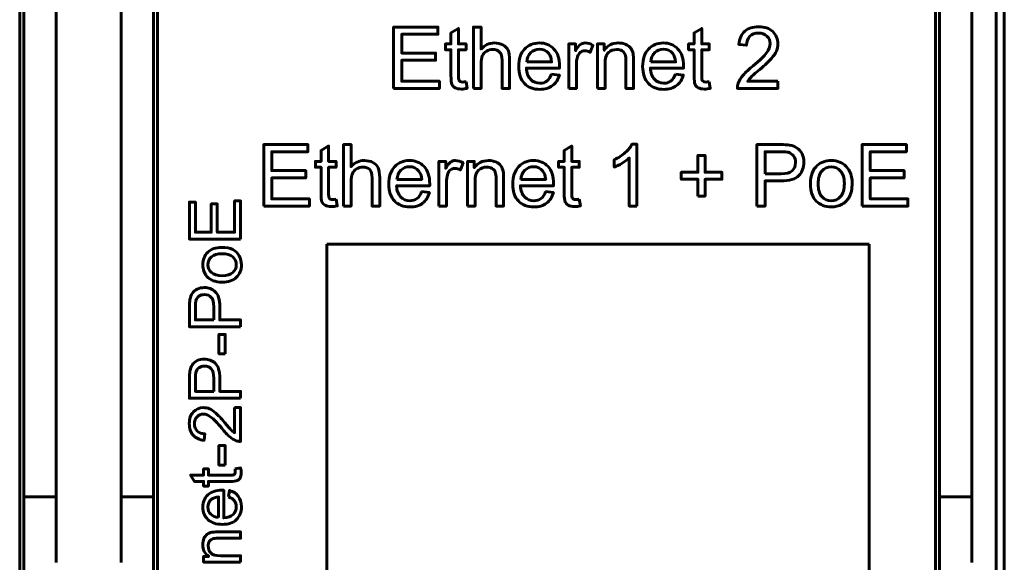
# Model space of a CAD drawing. Header units: millimetres. Extents: x -13 to 39, y -19 to 89.
# Tile 9 of 18: x 15 to 39, y 24 to 37. Entities that reach past the tile are written whole.
import ezdxf

# ---------------------------------------------------------------- set-up
doc = ezdxf.new("R2010")
doc.units = ezdxf.units.MM
doc.linetypes.add('K5LT32786', pattern=[0])

msp = doc.modelspace()

# ---------------------------------------------------------------- linework, layer by layer
at = {"color": 150, "linetype": 'K5LT32786', "lineweight": 60, "true_color": 0x0080ff}
for p, q in [((38.739, 61.118), (38.739, 8.557)), ((38.939, 61.118), (38.939, 8.557)), ((14.639, 22.438), (14.639, 47.238)), ((18.039, 22.438), (18.039, 47.238)), ((37.239, 22.438), (37.239, 47.238)), ((14.739, 44.413), (14.739, 25.262)), ((15.539, 25.262), (15.539, 44.413)), ((17.139, 25.262), (17.139, 44.413)), ((17.939, 44.413), (17.939, 25.262)), ((37.339, 44.413), (37.339, 25.262)), ((38.139, 25.262), (38.139, 44.413)), ((22.217, 14.783), (22.217, 31.492)), ((22.217, 31.492), (35.6, 31.492)), ((35.6, 31.492), (35.6, 14.783)), ((15.539, 25.262), (14.739, 25.262)), ((14.739, 23.338), (14.739, 25.262)), ((15.539, 23.645), (15.539, 25.262)), ((17.139, 23.645), (17.139, 25.262)), ((17.939, 25.262), (17.139, 25.262)), ((17.939, 25.262), (17.939, 23.338)), ((37.339, 25.262), (37.339, 23.338)), ((38.139, 25.262), (37.339, 25.262)), ((38.139, 23.645), (38.139, 25.262))]:
    msp.add_line(p, q, dxfattribs=at)
for points, knots in [([(23.866, 35.335), (23.866, 35.335), (23.866, 36.85), (23.866, 36.85), (24.96, 36.85), (24.96, 36.85), (24.96, 36.673), (24.96, 36.673), (24.067, 36.673), (24.067, 36.673), (24.067, 36.207), (24.067, 36.207), (24.903, 36.207), (24.903, 36.207), (24.903, 36.029), (24.903, 36.029), (24.067, 36.029), (24.067, 36.029), (24.067, 35.513), (24.067, 35.513), (24.996, 35.513), (24.996, 35.513), (24.996, 35.335), (24.996, 35.335), (23.866, 35.335), (23.866, 35.335)], [0, 0, 0, 0, 0.083333, 0.083333, 0.166667, 0.166667, 0.25, 0.25, 0.333333, 0.333333, 0.416667, 0.416667, 0.5, 0.5, 0.583333, 0.583333, 0.666667, 0.666667, 0.75, 0.75, 0.833333, 0.833333, 0.916667, 0.916667, 1, 1, 1, 1]), ([(25.654, 35.501), (25.654, 35.501), (25.68, 35.337), (25.68, 35.337), (25.627, 35.326), (25.581, 35.32), (25.54, 35.32), (25.472, 35.32), (25.42, 35.331), (25.383, 35.352), (25.346, 35.374), (25.319, 35.402), (25.304, 35.436), (25.289, 35.471), (25.282, 35.545), (25.282, 35.657), (25.282, 35.657), (25.282, 36.289), (25.282, 36.289), (25.144, 36.289), (25.144, 36.289), (25.144, 36.433), (25.144, 36.433), (25.282, 36.433), (25.282, 36.433), (25.282, 36.705), (25.282, 36.705), (25.468, 36.817), (25.468, 36.817), (25.468, 36.433), (25.468, 36.433), (25.654, 36.433), (25.654, 36.433), (25.654, 36.289), (25.654, 36.289), (25.468, 36.289), (25.468, 36.289), (25.468, 35.646), (25.468, 35.646), (25.468, 35.593), (25.471, 35.559), (25.478, 35.543), (25.484, 35.528), (25.495, 35.516), (25.51, 35.507), (25.524, 35.498), (25.546, 35.494), (25.573, 35.494), (25.594, 35.494), (25.621, 35.496), (25.654, 35.501)], [0, 0, 0, 0, 0.05, 0.05, 0.05, 0.1, 0.1, 0.1, 0.15, 0.15, 0.15, 0.2, 0.2, 0.2, 0.25, 0.25, 0.25, 0.3, 0.3, 0.35, 0.35, 0.4, 0.4, 0.45, 0.45, 0.5, 0.5, 0.55, 0.55, 0.6, 0.6, 0.65, 0.65, 0.7, 0.7, 0.75, 0.75, 0.8, 0.8, 0.8, 0.85, 0.85, 0.85, 0.9, 0.9, 0.9, 0.95, 0.95, 0.95, 1, 1, 1, 1]), ([(25.838, 35.335), (25.838, 35.335), (25.838, 36.85), (25.838, 36.85), (26.024, 36.85), (26.024, 36.85), (26.024, 36.305), (26.024, 36.305), (26.111, 36.406), (26.22, 36.457), (26.352, 36.457), (26.432, 36.457), (26.503, 36.441), (26.563, 36.409), (26.622, 36.377), (26.665, 36.333), (26.691, 36.276), (26.716, 36.22), (26.729, 36.137), (26.729, 36.03), (26.729, 36.03), (26.729, 35.335), (26.729, 35.335), (26.543, 35.335), (26.543, 35.335), (26.543, 36.029), (26.543, 36.029), (26.543, 36.122), (26.523, 36.19), (26.483, 36.232), (26.443, 36.275), (26.386, 36.296), (26.313, 36.296), (26.258, 36.296), (26.207, 36.282), (26.158, 36.253), (26.11, 36.225), (26.076, 36.186), (26.055, 36.137), (26.035, 36.088), (26.024, 36.021), (26.024, 35.935), (26.024, 35.935), (26.024, 35.335), (26.024, 35.335), (25.838, 35.335), (25.838, 35.335)], [0, 0, 0, 0, 0.058824, 0.058824, 0.117647, 0.117647, 0.176471, 0.176471, 0.176471, 0.235294, 0.235294, 0.235294, 0.294118, 0.294118, 0.294118, 0.352941, 0.352941, 0.352941, 0.411765, 0.411765, 0.411765, 0.470588, 0.470588, 0.529412, 0.529412, 0.588235, 0.588235, 0.588235, 0.647059, 0.647059, 0.647059, 0.705882, 0.705882, 0.705882, 0.764706, 0.764706, 0.764706, 0.823529, 0.823529, 0.823529, 0.882353, 0.882353, 0.882353, 0.941176, 0.941176, 1, 1, 1, 1]), ([(31.656, 35.501), (31.656, 35.501), (31.681, 35.337), (31.681, 35.337), (31.629, 35.326), (31.582, 35.32), (31.541, 35.32), (31.474, 35.32), (31.422, 35.331), (31.384, 35.352), (31.347, 35.374), (31.321, 35.402), (31.306, 35.436), (31.291, 35.471), (31.284, 35.545), (31.284, 35.657), (31.284, 35.657), (31.284, 36.289), (31.284, 36.289), (31.146, 36.289), (31.146, 36.289), (31.146, 36.433), (31.146, 36.433), (31.284, 36.433), (31.284, 36.433), (31.284, 36.705), (31.284, 36.705), (31.47, 36.817), (31.47, 36.817), (31.47, 36.433), (31.47, 36.433), (31.656, 36.433), (31.656, 36.433), (31.656, 36.289), (31.656, 36.289), (31.47, 36.289), (31.47, 36.289), (31.47, 35.646), (31.47, 35.646), (31.47, 35.593), (31.473, 35.559), (31.48, 35.543), (31.486, 35.528), (31.497, 35.516), (31.511, 35.507), (31.526, 35.498), (31.547, 35.494), (31.575, 35.494), (31.595, 35.494), (31.623, 35.496), (31.656, 35.501)], [0, 0, 0, 0, 0.05, 0.05, 0.05, 0.1, 0.1, 0.1, 0.15, 0.15, 0.15, 0.2, 0.2, 0.2, 0.25, 0.25, 0.25, 0.3, 0.3, 0.35, 0.35, 0.4, 0.4, 0.45, 0.45, 0.5, 0.5, 0.55, 0.55, 0.6, 0.6, 0.65, 0.65, 0.7, 0.7, 0.75, 0.75, 0.8, 0.8, 0.8, 0.85, 0.85, 0.85, 0.9, 0.9, 0.9, 0.95, 0.95, 0.95, 1, 1, 1, 1]), ([(33.353, 35.513), (33.353, 35.513), (33.353, 35.335), (33.353, 35.335), (32.35, 35.335), (32.35, 35.335), (32.348, 35.38), (32.356, 35.423), (32.372, 35.464), (32.397, 35.532), (32.439, 35.6), (32.552, 35.732), (32.633, 35.808), (32.739, 35.894), (32.903, 36.029), (33.014, 36.136), (33.072, 36.215), (33.131, 36.294), (33.16, 36.369), (33.16, 36.44), (33.16, 36.513), (33.134, 36.576), (33.081, 36.626), (33.028, 36.677), (32.959, 36.702), (32.874, 36.702), (32.784, 36.702), (32.712, 36.675), (32.658, 36.622), (32.604, 36.569), (32.577, 36.494), (32.576, 36.4), (32.576, 36.4), (32.386, 36.419), (32.386, 36.419), (32.399, 36.561), (32.448, 36.67), (32.533, 36.745), (32.619, 36.819), (32.734, 36.857), (32.878, 36.857), (33.023, 36.857), (33.139, 36.817), (33.223, 36.736), (33.308, 36.655), (33.351, 36.555), (33.351, 36.436), (33.351, 36.375), (33.338, 36.315), (33.313, 36.257), (33.289, 36.198), (33.247, 36.136), (33.19, 36.071), (33.132, 36.007), (33.037, 35.917), (32.903, 35.804), (32.791, 35.711), (32.719, 35.647), (32.688, 35.614), (32.656, 35.58), (32.63, 35.547), (32.609, 35.513), (32.609, 35.513), (33.353, 35.513), (33.353, 35.513)], [0, 0, 0, 0, 0.045455, 0.045455, 0.090909, 0.090909, 0.090909, 0.136364, 0.136364, 0.136364, 0.181818, 0.181818, 0.227273, 0.227273, 0.227273, 0.272727, 0.272727, 0.272727, 0.318182, 0.318182, 0.318182, 0.363636, 0.363636, 0.363636, 0.409091, 0.409091, 0.409091, 0.454545, 0.454545, 0.454545, 0.5, 0.5, 0.5, 0.545455, 0.545455, 0.545455, 0.590909, 0.590909, 0.590909, 0.636364, 0.636364, 0.636364, 0.681818, 0.681818, 0.681818, 0.727273, 0.727273, 0.727273, 0.772727, 0.772727, 0.772727, 0.818182, 0.818182, 0.818182, 0.863636, 0.863636, 0.863636, 0.909091, 0.909091, 0.909091, 0.954545, 0.954545, 0.954545, 1, 1, 1, 1]), ([(27.765, 35.69), (27.765, 35.69), (27.957, 35.665), (27.957, 35.665), (27.927, 35.553), (27.871, 35.466), (27.789, 35.404), (27.707, 35.343), (27.603, 35.312), (27.476, 35.312), (27.315, 35.312), (27.188, 35.361), (27.095, 35.46), (27.001, 35.558), (26.954, 35.697), (26.954, 35.875), (26.954, 36.059), (27.001, 36.202), (27.096, 36.304), (27.191, 36.406), (27.314, 36.457), (27.465, 36.457), (27.612, 36.457), (27.731, 36.407), (27.824, 36.307), (27.917, 36.207), (27.964, 36.067), (27.964, 35.886), (27.964, 35.875), (27.963, 35.858), (27.962, 35.837), (27.962, 35.837), (27.144, 35.837), (27.144, 35.837), (27.151, 35.716), (27.185, 35.624), (27.247, 35.56), (27.308, 35.496), (27.384, 35.464), (27.476, 35.464), (27.544, 35.464), (27.602, 35.482), (27.65, 35.518), (27.698, 35.554), (27.736, 35.611), (27.765, 35.69)], [0, 0, 0, 0, 0.066667, 0.066667, 0.066667, 0.133333, 0.133333, 0.133333, 0.2, 0.2, 0.2, 0.266667, 0.266667, 0.266667, 0.333333, 0.333333, 0.333333, 0.4, 0.4, 0.4, 0.466667, 0.466667, 0.466667, 0.533333, 0.533333, 0.533333, 0.6, 0.6, 0.6, 0.666667, 0.666667, 0.666667, 0.733333, 0.733333, 0.733333, 0.8, 0.8, 0.8, 0.866667, 0.866667, 0.866667, 0.933333, 0.933333, 0.933333, 1, 1, 1, 1]), ([(28.19, 35.335), (28.19, 35.335), (28.19, 36.433), (28.19, 36.433), (28.358, 36.433), (28.358, 36.433), (28.358, 36.265), (28.358, 36.265), (28.4, 36.343), (28.44, 36.395), (28.476, 36.419), (28.512, 36.444), (28.552, 36.457), (28.596, 36.457), (28.658, 36.457), (28.722, 36.437), (28.787, 36.398), (28.787, 36.398), (28.721, 36.226), (28.721, 36.226), (28.676, 36.251), (28.631, 36.264), (28.585, 36.264), (28.545, 36.264), (28.509, 36.252), (28.476, 36.227), (28.444, 36.203), (28.421, 36.169), (28.408, 36.126), (28.387, 36.06), (28.377, 35.987), (28.377, 35.909), (28.377, 35.909), (28.377, 35.335), (28.377, 35.335), (28.19, 35.335), (28.19, 35.335)], [0, 0, 0, 0, 0.076923, 0.076923, 0.153846, 0.153846, 0.230769, 0.230769, 0.230769, 0.307692, 0.307692, 0.307692, 0.384615, 0.384615, 0.384615, 0.461538, 0.461538, 0.461538, 0.538462, 0.538462, 0.538462, 0.615385, 0.615385, 0.615385, 0.692308, 0.692308, 0.692308, 0.769231, 0.769231, 0.769231, 0.846154, 0.846154, 0.846154, 0.923077, 0.923077, 1, 1, 1, 1]), ([(28.897, 35.335), (28.897, 35.335), (28.897, 36.433), (28.897, 36.433), (29.065, 36.433), (29.065, 36.433), (29.065, 36.277), (29.065, 36.277), (29.145, 36.397), (29.261, 36.457), (29.413, 36.457), (29.48, 36.457), (29.54, 36.445), (29.596, 36.421), (29.651, 36.397), (29.693, 36.366), (29.72, 36.328), (29.748, 36.289), (29.767, 36.243), (29.778, 36.19), (29.785, 36.156), (29.788, 36.095), (29.788, 36.009), (29.788, 36.009), (29.788, 35.335), (29.788, 35.335), (29.602, 35.335), (29.602, 35.335), (29.602, 36.002), (29.602, 36.002), (29.602, 36.078), (29.595, 36.135), (29.581, 36.172), (29.566, 36.21), (29.54, 36.24), (29.504, 36.262), (29.467, 36.285), (29.424, 36.296), (29.374, 36.296), (29.295, 36.296), (29.227, 36.271), (29.17, 36.22), (29.112, 36.17), (29.084, 36.075), (29.084, 35.934), (29.084, 35.934), (29.084, 35.335), (29.084, 35.335), (28.897, 35.335), (28.897, 35.335)], [0, 0, 0, 0, 0.055556, 0.055556, 0.111111, 0.111111, 0.166667, 0.166667, 0.166667, 0.222222, 0.222222, 0.222222, 0.277778, 0.277778, 0.277778, 0.333333, 0.333333, 0.333333, 0.388889, 0.388889, 0.388889, 0.444444, 0.444444, 0.444444, 0.5, 0.5, 0.555556, 0.555556, 0.611111, 0.611111, 0.611111, 0.666667, 0.666667, 0.666667, 0.722222, 0.722222, 0.722222, 0.777778, 0.777778, 0.777778, 0.833333, 0.833333, 0.833333, 0.888889, 0.888889, 0.888889, 0.944444, 0.944444, 1, 1, 1, 1]), ([(30.824, 35.69), (30.824, 35.69), (31.016, 35.665), (31.016, 35.665), (30.986, 35.553), (30.93, 35.466), (30.849, 35.404), (30.767, 35.343), (30.662, 35.312), (30.535, 35.312), (30.375, 35.312), (30.248, 35.361), (30.154, 35.46), (30.06, 35.558), (30.013, 35.697), (30.013, 35.875), (30.013, 36.059), (30.06, 36.202), (30.155, 36.304), (30.25, 36.406), (30.373, 36.457), (30.525, 36.457), (30.671, 36.457), (30.791, 36.407), (30.883, 36.307), (30.976, 36.207), (31.023, 36.067), (31.023, 35.886), (31.023, 35.875), (31.022, 35.858), (31.022, 35.837), (31.022, 35.837), (30.204, 35.837), (30.204, 35.837), (30.211, 35.716), (30.245, 35.624), (30.306, 35.56), (30.367, 35.496), (30.444, 35.464), (30.535, 35.464), (30.603, 35.464), (30.661, 35.482), (30.709, 35.518), (30.758, 35.554), (30.796, 35.611), (30.824, 35.69)], [0, 0, 0, 0, 0.066667, 0.066667, 0.066667, 0.133333, 0.133333, 0.133333, 0.2, 0.2, 0.2, 0.266667, 0.266667, 0.266667, 0.333333, 0.333333, 0.333333, 0.4, 0.4, 0.4, 0.466667, 0.466667, 0.466667, 0.533333, 0.533333, 0.533333, 0.6, 0.6, 0.6, 0.666667, 0.666667, 0.666667, 0.733333, 0.733333, 0.733333, 0.8, 0.8, 0.8, 0.866667, 0.866667, 0.866667, 0.933333, 0.933333, 0.933333, 1, 1, 1, 1]), ([(27.155, 35.989), (27.155, 35.989), (27.767, 35.989), (27.767, 35.989), (27.759, 36.081), (27.735, 36.15), (27.696, 36.197), (27.638, 36.268), (27.561, 36.304), (27.466, 36.304), (27.381, 36.304), (27.309, 36.276), (27.251, 36.219), (27.193, 36.161), (27.161, 36.085), (27.155, 35.989)], [0, 0, 0, 0, 0.2, 0.2, 0.2, 0.4, 0.4, 0.4, 0.6, 0.6, 0.6, 0.8, 0.8, 0.8, 1, 1, 1, 1]), ([(30.214, 35.989), (30.214, 35.989), (30.826, 35.989), (30.826, 35.989), (30.818, 36.081), (30.794, 36.15), (30.756, 36.197), (30.697, 36.268), (30.62, 36.304), (30.526, 36.304), (30.44, 36.304), (30.369, 36.276), (30.311, 36.219), (30.253, 36.161), (30.221, 36.085), (30.214, 35.989)], [0, 0, 0, 0, 0.2, 0.2, 0.2, 0.4, 0.4, 0.4, 0.6, 0.6, 0.6, 0.8, 0.8, 0.8, 1, 1, 1, 1]), ([(20.66, 32.435), (20.66, 32.435), (20.66, 33.951), (20.66, 33.951), (21.754, 33.951), (21.754, 33.951), (21.754, 33.773), (21.754, 33.773), (20.861, 33.773), (20.861, 33.773), (20.861, 33.308), (20.861, 33.308), (21.697, 33.308), (21.697, 33.308), (21.697, 33.13), (21.697, 33.13), (20.861, 33.13), (20.861, 33.13), (20.861, 32.613), (20.861, 32.613), (21.79, 32.613), (21.79, 32.613), (21.79, 32.435), (21.79, 32.435), (20.66, 32.435), (20.66, 32.435)], [0, 0, 0, 0, 0.083333, 0.083333, 0.166667, 0.166667, 0.25, 0.25, 0.333333, 0.333333, 0.416667, 0.416667, 0.5, 0.5, 0.583333, 0.583333, 0.666667, 0.666667, 0.75, 0.75, 0.833333, 0.833333, 0.916667, 0.916667, 1, 1, 1, 1]), ([(22.449, 32.602), (22.449, 32.602), (22.474, 32.437), (22.474, 32.437), (22.422, 32.426), (22.375, 32.421), (22.334, 32.421), (22.267, 32.421), (22.214, 32.431), (22.177, 32.453), (22.14, 32.474), (22.114, 32.502), (22.099, 32.537), (22.083, 32.572), (22.076, 32.645), (22.076, 32.757), (22.076, 32.757), (22.076, 33.39), (22.076, 33.39), (21.938, 33.39), (21.938, 33.39), (21.938, 33.534), (21.938, 33.534), (22.076, 33.534), (22.076, 33.534), (22.076, 33.806), (22.076, 33.806), (22.262, 33.917), (22.262, 33.917), (22.262, 33.534), (22.262, 33.534), (22.449, 33.534), (22.449, 33.534), (22.449, 33.39), (22.449, 33.39), (22.262, 33.39), (22.262, 33.39), (22.262, 32.747), (22.262, 32.747), (22.262, 32.693), (22.265, 32.659), (22.272, 32.644), (22.279, 32.629), (22.289, 32.617), (22.304, 32.608), (22.319, 32.599), (22.34, 32.594), (22.367, 32.594), (22.388, 32.594), (22.415, 32.597), (22.449, 32.602)], [0, 0, 0, 0, 0.05, 0.05, 0.05, 0.1, 0.1, 0.1, 0.15, 0.15, 0.15, 0.2, 0.2, 0.2, 0.25, 0.25, 0.25, 0.3, 0.3, 0.35, 0.35, 0.4, 0.4, 0.45, 0.45, 0.5, 0.5, 0.55, 0.55, 0.6, 0.6, 0.65, 0.65, 0.7, 0.7, 0.75, 0.75, 0.8, 0.8, 0.8, 0.85, 0.85, 0.85, 0.9, 0.9, 0.9, 0.95, 0.95, 0.95, 1, 1, 1, 1]), ([(22.632, 32.435), (22.632, 32.435), (22.632, 33.951), (22.632, 33.951), (22.819, 33.951), (22.819, 33.951), (22.819, 33.406), (22.819, 33.406), (22.905, 33.507), (23.014, 33.557), (23.146, 33.557), (23.227, 33.557), (23.297, 33.541), (23.357, 33.509), (23.417, 33.477), (23.459, 33.433), (23.485, 33.377), (23.511, 33.32), (23.523, 33.238), (23.523, 33.131), (23.523, 33.131), (23.523, 32.435), (23.523, 32.435), (23.337, 32.435), (23.337, 32.435), (23.337, 33.13), (23.337, 33.13), (23.337, 33.223), (23.317, 33.291), (23.277, 33.333), (23.237, 33.375), (23.181, 33.396), (23.107, 33.396), (23.053, 33.396), (23.001, 33.382), (22.953, 33.354), (22.904, 33.325), (22.87, 33.286), (22.849, 33.237), (22.829, 33.189), (22.819, 33.121), (22.819, 33.035), (22.819, 33.035), (22.819, 32.435), (22.819, 32.435), (22.632, 32.435), (22.632, 32.435)], [0, 0, 0, 0, 0.058824, 0.058824, 0.117647, 0.117647, 0.176471, 0.176471, 0.176471, 0.235294, 0.235294, 0.235294, 0.294118, 0.294118, 0.294118, 0.352941, 0.352941, 0.352941, 0.411765, 0.411765, 0.411765, 0.470588, 0.470588, 0.529412, 0.529412, 0.588235, 0.588235, 0.588235, 0.647059, 0.647059, 0.647059, 0.705882, 0.705882, 0.705882, 0.764706, 0.764706, 0.764706, 0.823529, 0.823529, 0.823529, 0.882353, 0.882353, 0.882353, 0.941176, 0.941176, 1, 1, 1, 1]), ([(28.45, 32.602), (28.45, 32.602), (28.476, 32.437), (28.476, 32.437), (28.424, 32.426), (28.377, 32.421), (28.336, 32.421), (28.268, 32.421), (28.216, 32.431), (28.179, 32.453), (28.142, 32.474), (28.116, 32.502), (28.1, 32.537), (28.085, 32.572), (28.078, 32.645), (28.078, 32.757), (28.078, 32.757), (28.078, 33.39), (28.078, 33.39), (27.94, 33.39), (27.94, 33.39), (27.94, 33.534), (27.94, 33.534), (28.078, 33.534), (28.078, 33.534), (28.078, 33.806), (28.078, 33.806), (28.264, 33.917), (28.264, 33.917), (28.264, 33.534), (28.264, 33.534), (28.45, 33.534), (28.45, 33.534), (28.45, 33.39), (28.45, 33.39), (28.264, 33.39), (28.264, 33.39), (28.264, 32.747), (28.264, 32.747), (28.264, 32.693), (28.267, 32.659), (28.274, 32.644), (28.28, 32.629), (28.291, 32.617), (28.306, 32.608), (28.321, 32.599), (28.342, 32.594), (28.369, 32.594), (28.39, 32.594), (28.417, 32.597), (28.45, 32.602)], [0, 0, 0, 0, 0.05, 0.05, 0.05, 0.1, 0.1, 0.1, 0.15, 0.15, 0.15, 0.2, 0.2, 0.2, 0.25, 0.25, 0.25, 0.3, 0.3, 0.35, 0.35, 0.4, 0.4, 0.45, 0.45, 0.5, 0.5, 0.55, 0.55, 0.6, 0.6, 0.65, 0.65, 0.7, 0.7, 0.75, 0.75, 0.8, 0.8, 0.8, 0.85, 0.85, 0.85, 0.9, 0.9, 0.9, 0.95, 0.95, 0.95, 1, 1, 1, 1]), ([(29.87, 32.435), (29.87, 32.435), (29.684, 32.435), (29.684, 32.435), (29.684, 33.622), (29.684, 33.622), (29.639, 33.578), (29.58, 33.536), (29.507, 33.493), (29.435, 33.45), (29.369, 33.418), (29.311, 33.397), (29.311, 33.397), (29.311, 33.577), (29.311, 33.577), (29.415, 33.626), (29.506, 33.685), (29.584, 33.755), (29.662, 33.824), (29.718, 33.892), (29.75, 33.957), (29.75, 33.957), (29.87, 33.957), (29.87, 33.957), (29.87, 32.435), (29.87, 32.435)], [0, 0, 0, 0, 0.111111, 0.111111, 0.222222, 0.222222, 0.222222, 0.333333, 0.333333, 0.333333, 0.444444, 0.444444, 0.444444, 0.555556, 0.555556, 0.555556, 0.666667, 0.666667, 0.666667, 0.777778, 0.777778, 0.777778, 0.888889, 0.888889, 1, 1, 1, 1]), ([(32.835, 32.435), (32.835, 32.435), (32.835, 33.951), (32.835, 33.951), (33.407, 33.951), (33.407, 33.951), (33.508, 33.951), (33.585, 33.946), (33.638, 33.937), (33.713, 33.924), (33.775, 33.901), (33.825, 33.866), (33.876, 33.831), (33.916, 33.782), (33.947, 33.72), (33.978, 33.657), (33.993, 33.589), (33.993, 33.514), (33.993, 33.385), (33.952, 33.276), (33.87, 33.187), (33.788, 33.098), (33.639, 33.054), (33.425, 33.054), (33.425, 33.054), (33.036, 33.054), (33.036, 33.054), (33.036, 32.435), (33.036, 32.435), (32.835, 32.435), (32.835, 32.435)], [0, 0, 0, 0, 0.090909, 0.090909, 0.181818, 0.181818, 0.181818, 0.272727, 0.272727, 0.272727, 0.363636, 0.363636, 0.363636, 0.454545, 0.454545, 0.454545, 0.545455, 0.545455, 0.545455, 0.636364, 0.636364, 0.636364, 0.727273, 0.727273, 0.727273, 0.818182, 0.818182, 0.909091, 0.909091, 1, 1, 1, 1]), ([(35.428, 32.435), (35.428, 32.435), (35.428, 33.951), (35.428, 33.951), (36.523, 33.951), (36.523, 33.951), (36.523, 33.773), (36.523, 33.773), (35.629, 33.773), (35.629, 33.773), (35.629, 33.308), (35.629, 33.308), (36.466, 33.308), (36.466, 33.308), (36.466, 33.13), (36.466, 33.13), (35.629, 33.13), (35.629, 33.13), (35.629, 32.613), (35.629, 32.613), (36.559, 32.613), (36.559, 32.613), (36.559, 32.435), (36.559, 32.435), (35.428, 32.435), (35.428, 32.435)], [0, 0, 0, 0, 0.083333, 0.083333, 0.166667, 0.166667, 0.25, 0.25, 0.333333, 0.333333, 0.416667, 0.416667, 0.5, 0.5, 0.583333, 0.583333, 0.666667, 0.666667, 0.75, 0.75, 0.833333, 0.833333, 0.916667, 0.916667, 1, 1, 1, 1]), ([(24.559, 32.791), (24.559, 32.791), (24.751, 32.766), (24.751, 32.766), (24.721, 32.654), (24.665, 32.567), (24.584, 32.505), (24.502, 32.443), (24.397, 32.412), (24.27, 32.412), (24.11, 32.412), (23.983, 32.462), (23.889, 32.56), (23.795, 32.659), (23.748, 32.797), (23.748, 32.976), (23.748, 33.16), (23.795, 33.303), (23.89, 33.405), (23.985, 33.507), (24.108, 33.557), (24.26, 33.557), (24.406, 33.557), (24.526, 33.508), (24.618, 33.408), (24.711, 33.308), (24.758, 33.167), (24.758, 32.986), (24.758, 32.976), (24.757, 32.959), (24.757, 32.937), (24.757, 32.937), (23.939, 32.937), (23.939, 32.937), (23.946, 32.817), (23.98, 32.724), (24.041, 32.661), (24.102, 32.597), (24.179, 32.565), (24.27, 32.565), (24.338, 32.565), (24.396, 32.583), (24.444, 32.619), (24.493, 32.655), (24.531, 32.712), (24.559, 32.791)], [0, 0, 0, 0, 0.066667, 0.066667, 0.066667, 0.133333, 0.133333, 0.133333, 0.2, 0.2, 0.2, 0.266667, 0.266667, 0.266667, 0.333333, 0.333333, 0.333333, 0.4, 0.4, 0.4, 0.466667, 0.466667, 0.466667, 0.533333, 0.533333, 0.533333, 0.6, 0.6, 0.6, 0.666667, 0.666667, 0.666667, 0.733333, 0.733333, 0.733333, 0.8, 0.8, 0.8, 0.866667, 0.866667, 0.866667, 0.933333, 0.933333, 0.933333, 1, 1, 1, 1]), ([(24.985, 32.435), (24.985, 32.435), (24.985, 33.534), (24.985, 33.534), (25.152, 33.534), (25.152, 33.534), (25.152, 33.366), (25.152, 33.366), (25.195, 33.444), (25.234, 33.495), (25.27, 33.52), (25.307, 33.545), (25.347, 33.557), (25.39, 33.557), (25.453, 33.557), (25.517, 33.538), (25.582, 33.498), (25.582, 33.498), (25.515, 33.327), (25.515, 33.327), (25.47, 33.352), (25.425, 33.365), (25.38, 33.365), (25.339, 33.365), (25.303, 33.352), (25.271, 33.328), (25.239, 33.304), (25.216, 33.27), (25.202, 33.226), (25.181, 33.16), (25.171, 33.088), (25.171, 33.009), (25.171, 33.009), (25.171, 32.435), (25.171, 32.435), (24.985, 32.435), (24.985, 32.435)], [0, 0, 0, 0, 0.076923, 0.076923, 0.153846, 0.153846, 0.230769, 0.230769, 0.230769, 0.307692, 0.307692, 0.307692, 0.384615, 0.384615, 0.384615, 0.461538, 0.461538, 0.461538, 0.538462, 0.538462, 0.538462, 0.615385, 0.615385, 0.615385, 0.692308, 0.692308, 0.692308, 0.769231, 0.769231, 0.769231, 0.846154, 0.846154, 0.846154, 0.923077, 0.923077, 1, 1, 1, 1]), ([(25.692, 32.435), (25.692, 32.435), (25.692, 33.534), (25.692, 33.534), (25.859, 33.534), (25.859, 33.534), (25.859, 33.378), (25.859, 33.378), (25.939, 33.498), (26.056, 33.557), (26.208, 33.557), (26.274, 33.557), (26.335, 33.545), (26.39, 33.522), (26.446, 33.498), (26.487, 33.467), (26.515, 33.428), (26.542, 33.39), (26.562, 33.344), (26.573, 33.291), (26.579, 33.256), (26.583, 33.196), (26.583, 33.11), (26.583, 33.11), (26.583, 32.435), (26.583, 32.435), (26.397, 32.435), (26.397, 32.435), (26.397, 33.103), (26.397, 33.103), (26.397, 33.179), (26.389, 33.236), (26.375, 33.273), (26.361, 33.31), (26.335, 33.34), (26.298, 33.363), (26.261, 33.385), (26.218, 33.396), (26.169, 33.396), (26.09, 33.396), (26.022, 33.371), (25.964, 33.321), (25.906, 33.271), (25.878, 33.175), (25.878, 33.035), (25.878, 33.035), (25.878, 32.435), (25.878, 32.435), (25.692, 32.435), (25.692, 32.435)], [0, 0, 0, 0, 0.055556, 0.055556, 0.111111, 0.111111, 0.166667, 0.166667, 0.166667, 0.222222, 0.222222, 0.222222, 0.277778, 0.277778, 0.277778, 0.333333, 0.333333, 0.333333, 0.388889, 0.388889, 0.388889, 0.444444, 0.444444, 0.444444, 0.5, 0.5, 0.555556, 0.555556, 0.611111, 0.611111, 0.611111, 0.666667, 0.666667, 0.666667, 0.722222, 0.722222, 0.722222, 0.777778, 0.777778, 0.777778, 0.833333, 0.833333, 0.833333, 0.888889, 0.888889, 0.888889, 0.944444, 0.944444, 1, 1, 1, 1]), ([(27.618, 32.791), (27.618, 32.791), (27.811, 32.766), (27.811, 32.766), (27.781, 32.654), (27.725, 32.567), (27.643, 32.505), (27.561, 32.443), (27.457, 32.412), (27.329, 32.412), (27.169, 32.412), (27.042, 32.462), (26.948, 32.56), (26.854, 32.659), (26.807, 32.797), (26.807, 32.976), (26.807, 33.16), (26.855, 33.303), (26.95, 33.405), (27.045, 33.507), (27.168, 33.557), (27.319, 33.557), (27.465, 33.557), (27.585, 33.508), (27.678, 33.408), (27.771, 33.308), (27.817, 33.167), (27.817, 32.986), (27.817, 32.976), (27.817, 32.959), (27.816, 32.937), (27.816, 32.937), (26.998, 32.937), (26.998, 32.937), (27.005, 32.817), (27.039, 32.724), (27.1, 32.661), (27.161, 32.597), (27.238, 32.565), (27.329, 32.565), (27.397, 32.565), (27.456, 32.583), (27.504, 32.619), (27.552, 32.655), (27.59, 32.712), (27.618, 32.791)], [0, 0, 0, 0, 0.066667, 0.066667, 0.066667, 0.133333, 0.133333, 0.133333, 0.2, 0.2, 0.2, 0.266667, 0.266667, 0.266667, 0.333333, 0.333333, 0.333333, 0.4, 0.4, 0.4, 0.466667, 0.466667, 0.466667, 0.533333, 0.533333, 0.533333, 0.6, 0.6, 0.6, 0.666667, 0.666667, 0.666667, 0.733333, 0.733333, 0.733333, 0.8, 0.8, 0.8, 0.866667, 0.866667, 0.866667, 0.933333, 0.933333, 0.933333, 1, 1, 1, 1]), ([(31.379, 32.681), (31.379, 32.681), (31.379, 33.096), (31.379, 33.096), (30.966, 33.096), (30.966, 33.096), (30.966, 33.269), (30.966, 33.269), (31.379, 33.269), (31.379, 33.269), (31.379, 33.682), (31.379, 33.682), (31.555, 33.682), (31.555, 33.682), (31.555, 33.269), (31.555, 33.269), (31.968, 33.269), (31.968, 33.269), (31.968, 33.096), (31.968, 33.096), (31.555, 33.096), (31.555, 33.096), (31.555, 32.681), (31.555, 32.681), (31.379, 32.681), (31.379, 32.681)], [0, 0, 0, 0, 0.083333, 0.083333, 0.166667, 0.166667, 0.25, 0.25, 0.333333, 0.333333, 0.416667, 0.416667, 0.5, 0.5, 0.583333, 0.583333, 0.666667, 0.666667, 0.75, 0.75, 0.833333, 0.833333, 0.916667, 0.916667, 1, 1, 1, 1]), ([(33.036, 33.231), (33.036, 33.231), (33.428, 33.231), (33.428, 33.231), (33.558, 33.231), (33.649, 33.255), (33.704, 33.304), (33.758, 33.352), (33.786, 33.42), (33.786, 33.508), (33.786, 33.571), (33.77, 33.625), (33.738, 33.67), (33.705, 33.715), (33.663, 33.745), (33.611, 33.76), (33.577, 33.769), (33.515, 33.773), (33.424, 33.773), (33.424, 33.773), (33.036, 33.773), (33.036, 33.773), (33.036, 33.231), (33.036, 33.231)], [0, 0, 0, 0, 0.125, 0.125, 0.125, 0.25, 0.25, 0.25, 0.375, 0.375, 0.375, 0.5, 0.5, 0.5, 0.625, 0.625, 0.625, 0.75, 0.75, 0.75, 0.875, 0.875, 1, 1, 1, 1]), ([(34.154, 32.985), (34.154, 33.188), (34.21, 33.338), (34.323, 33.436), (34.418, 33.517), (34.533, 33.557), (34.669, 33.557), (34.82, 33.557), (34.943, 33.508), (35.039, 33.409), (35.135, 33.311), (35.183, 33.174), (35.183, 33), (35.183, 32.859), (35.161, 32.748), (35.119, 32.668), (35.077, 32.587), (35.015, 32.524), (34.934, 32.479), (34.853, 32.434), (34.764, 32.412), (34.669, 32.412), (34.515, 32.412), (34.391, 32.461), (34.201, 32.658), (34.154, 32.8), (34.154, 32.985)], [0, 0, 0, 0, 0.111111, 0.111111, 0.111111, 0.222222, 0.222222, 0.222222, 0.333333, 0.333333, 0.333333, 0.444444, 0.444444, 0.444444, 0.555556, 0.555556, 0.555556, 0.666667, 0.666667, 0.666667, 0.777778, 0.777778, 0.777778, 0.888889, 0.888889, 1, 1, 1, 1]), ([(23.949, 33.09), (23.949, 33.09), (24.561, 33.09), (24.561, 33.09), (24.553, 33.182), (24.529, 33.251), (24.491, 33.297), (24.432, 33.369), (24.355, 33.405), (24.261, 33.405), (24.175, 33.405), (24.104, 33.376), (24.046, 33.319), (23.988, 33.262), (23.956, 33.185), (23.949, 33.09)], [0, 0, 0, 0, 0.2, 0.2, 0.2, 0.4, 0.4, 0.4, 0.6, 0.6, 0.6, 0.8, 0.8, 0.8, 1, 1, 1, 1]), ([(27.009, 33.09), (27.009, 33.09), (27.62, 33.09), (27.62, 33.09), (27.612, 33.182), (27.589, 33.251), (27.55, 33.297), (27.491, 33.369), (27.414, 33.405), (27.32, 33.405), (27.235, 33.405), (27.163, 33.376), (27.105, 33.319), (27.047, 33.262), (27.015, 33.185), (27.009, 33.09)], [0, 0, 0, 0, 0.2, 0.2, 0.2, 0.4, 0.4, 0.4, 0.6, 0.6, 0.6, 0.8, 0.8, 0.8, 1, 1, 1, 1]), ([(34.344, 32.984), (34.344, 32.844), (34.375, 32.739), (34.436, 32.669), (34.498, 32.599), (34.575, 32.565), (34.669, 32.565), (34.761, 32.565), (34.838, 32.599), (34.9, 32.67), (34.961, 32.74), (34.992, 32.847), (34.992, 32.99), (34.992, 33.126), (34.961, 33.229), (34.899, 33.298), (34.837, 33.368), (34.761, 33.403), (34.669, 33.403), (34.575, 33.403), (34.498, 33.368), (34.436, 33.299), (34.375, 33.229), (34.344, 33.124), (34.344, 32.984)], [0, 0, 0, 0, 0.125, 0.125, 0.125, 0.25, 0.25, 0.25, 0.375, 0.375, 0.375, 0.5, 0.5, 0.5, 0.625, 0.625, 0.625, 0.75, 0.75, 0.75, 0.875, 0.875, 0.875, 1, 1, 1, 1]), ([(20.092, 31.621), (20.092, 31.621), (18.829, 31.621), (18.829, 31.621), (18.829, 32.533), (18.829, 32.533), (18.977, 32.533), (18.977, 32.533), (18.977, 31.789), (18.977, 31.789), (19.365, 31.789), (19.365, 31.789), (19.365, 32.486), (19.365, 32.486), (19.513, 32.486), (19.513, 32.486), (19.513, 31.789), (19.513, 31.789), (19.944, 31.789), (19.944, 31.789), (19.944, 32.563), (19.944, 32.563), (20.092, 32.563), (20.092, 32.563), (20.092, 31.621), (20.092, 31.621)], [0, 0, 0, 0, 0.083333, 0.083333, 0.166667, 0.166667, 0.25, 0.25, 0.333333, 0.333333, 0.416667, 0.416667, 0.5, 0.5, 0.583333, 0.583333, 0.666667, 0.666667, 0.75, 0.75, 0.833333, 0.833333, 0.916667, 0.916667, 1, 1, 1, 1]), ([(19.634, 30.559), (19.465, 30.559), (19.34, 30.606), (19.259, 30.7), (19.191, 30.779), (19.157, 30.875), (19.157, 30.988), (19.157, 31.114), (19.198, 31.217), (19.281, 31.297), (19.363, 31.376), (19.476, 31.416), (19.621, 31.416), (19.739, 31.416), (19.831, 31.399), (19.899, 31.363), (19.966, 31.328), (20.018, 31.277), (20.055, 31.209), (20.093, 31.142), (20.111, 31.068), (20.111, 30.988), (20.111, 30.86), (20.07, 30.757), (19.906, 30.598), (19.788, 30.559), (19.634, 30.559)], [0, 0, 0, 0, 0.111111, 0.111111, 0.111111, 0.222222, 0.222222, 0.222222, 0.333333, 0.333333, 0.333333, 0.444444, 0.444444, 0.444444, 0.555556, 0.555556, 0.555556, 0.666667, 0.666667, 0.666667, 0.777778, 0.777778, 0.777778, 0.888889, 0.888889, 1, 1, 1, 1]), ([(19.635, 30.718), (19.752, 30.718), (19.839, 30.743), (19.897, 30.795), (19.955, 30.846), (19.984, 30.91), (19.984, 30.988), (19.984, 31.065), (19.955, 31.129), (19.897, 31.181), (19.838, 31.232), (19.749, 31.258), (19.63, 31.258), (19.517, 31.258), (19.431, 31.232), (19.373, 31.18), (19.315, 31.129), (19.286, 31.065), (19.286, 30.988), (19.286, 30.91), (19.315, 30.846), (19.373, 30.795), (19.43, 30.743), (19.518, 30.718), (19.635, 30.718)], [0, 0, 0, 0, 0.125, 0.125, 0.125, 0.25, 0.25, 0.25, 0.375, 0.375, 0.375, 0.5, 0.5, 0.5, 0.625, 0.625, 0.625, 0.75, 0.75, 0.75, 0.875, 0.875, 0.875, 1, 1, 1, 1]), ([(20.092, 29.46), (20.092, 29.46), (18.829, 29.46), (18.829, 29.46), (18.829, 29.937), (18.829, 29.937), (18.829, 30.021), (18.833, 30.085), (18.841, 30.129), (18.851, 30.191), (18.871, 30.243), (18.9, 30.285), (18.929, 30.327), (18.97, 30.361), (19.022, 30.387), (19.074, 30.412), (19.131, 30.425), (19.194, 30.425), (19.301, 30.425), (19.391, 30.391), (19.465, 30.322), (19.54, 30.254), (19.577, 30.13), (19.577, 29.952), (19.577, 29.952), (19.577, 29.628), (19.577, 29.628), (20.092, 29.628), (20.092, 29.628), (20.092, 29.46), (20.092, 29.46)], [0, 0, 0, 0, 0.090909, 0.090909, 0.181818, 0.181818, 0.181818, 0.272727, 0.272727, 0.272727, 0.363636, 0.363636, 0.363636, 0.454545, 0.454545, 0.454545, 0.545455, 0.545455, 0.545455, 0.636364, 0.636364, 0.636364, 0.727273, 0.727273, 0.727273, 0.818182, 0.818182, 0.909091, 0.909091, 1, 1, 1, 1]), ([(19.429, 29.628), (19.429, 29.628), (19.429, 29.954), (19.429, 29.954), (19.429, 30.062), (19.409, 30.139), (19.368, 30.184), (19.328, 30.23), (19.272, 30.252), (19.199, 30.252), (19.146, 30.252), (19.101, 30.239), (19.063, 30.212), (19.025, 30.185), (19, 30.15), (18.988, 30.107), (18.981, 30.078), (18.977, 30.026), (18.977, 29.951), (18.977, 29.951), (18.977, 29.628), (18.977, 29.628), (19.429, 29.628), (19.429, 29.628)], [0, 0, 0, 0, 0.125, 0.125, 0.125, 0.25, 0.25, 0.25, 0.375, 0.375, 0.375, 0.5, 0.5, 0.5, 0.625, 0.625, 0.625, 0.75, 0.75, 0.75, 0.875, 0.875, 1, 1, 1, 1]), ([(19.713, 28.792), (19.713, 28.792), (19.557, 28.792), (19.557, 28.792), (19.557, 29.271), (19.557, 29.271), (19.713, 29.271), (19.713, 29.271), (19.713, 28.792), (19.713, 28.792)], [0, 0, 0, 0, 0.25, 0.25, 0.5, 0.5, 0.75, 0.75, 1, 1, 1, 1]), ([(20.092, 27.696), (20.092, 27.696), (18.829, 27.696), (18.829, 27.696), (18.829, 28.173), (18.829, 28.173), (18.829, 28.257), (18.833, 28.321), (18.841, 28.365), (18.851, 28.427), (18.871, 28.479), (18.9, 28.521), (18.929, 28.564), (18.97, 28.597), (19.022, 28.623), (19.074, 28.648), (19.131, 28.661), (19.194, 28.661), (19.301, 28.661), (19.391, 28.627), (19.465, 28.559), (19.54, 28.49), (19.577, 28.367), (19.577, 28.188), (19.577, 28.188), (19.577, 27.864), (19.577, 27.864), (20.092, 27.864), (20.092, 27.864), (20.092, 27.696), (20.092, 27.696)], [0, 0, 0, 0, 0.090909, 0.090909, 0.181818, 0.181818, 0.181818, 0.272727, 0.272727, 0.272727, 0.363636, 0.363636, 0.363636, 0.454545, 0.454545, 0.454545, 0.545455, 0.545455, 0.545455, 0.636364, 0.636364, 0.636364, 0.727273, 0.727273, 0.727273, 0.818182, 0.818182, 0.909091, 0.909091, 1, 1, 1, 1]), ([(19.429, 27.864), (19.429, 27.864), (19.429, 28.19), (19.429, 28.19), (19.429, 28.298), (19.409, 28.375), (19.368, 28.42), (19.328, 28.466), (19.272, 28.488), (19.199, 28.488), (19.146, 28.488), (19.101, 28.475), (19.063, 28.448), (19.025, 28.422), (19, 28.386), (18.988, 28.343), (18.981, 28.315), (18.977, 28.262), (18.977, 28.187), (18.977, 28.187), (18.977, 27.864), (18.977, 27.864), (19.429, 27.864), (19.429, 27.864)], [0, 0, 0, 0, 0.125, 0.125, 0.125, 0.25, 0.25, 0.25, 0.375, 0.375, 0.375, 0.5, 0.5, 0.5, 0.625, 0.625, 0.625, 0.75, 0.75, 0.75, 0.875, 0.875, 1, 1, 1, 1]), ([(19.944, 27.467), (19.944, 27.467), (20.092, 27.467), (20.092, 27.467), (20.092, 26.631), (20.092, 26.631), (20.055, 26.629), (20.019, 26.636), (19.984, 26.649), (19.927, 26.67), (19.871, 26.705), (19.816, 26.752), (19.761, 26.799), (19.698, 26.867), (19.626, 26.955), (19.513, 27.092), (19.424, 27.184), (19.358, 27.233), (19.292, 27.282), (19.23, 27.306), (19.171, 27.306), (19.11, 27.306), (19.058, 27.284), (19.016, 27.24), (18.974, 27.196), (18.952, 27.138), (18.952, 27.067), (18.952, 26.992), (18.975, 26.933), (19.019, 26.888), (19.064, 26.843), (19.126, 26.82), (19.205, 26.819), (19.205, 26.819), (19.189, 26.661), (19.189, 26.661), (19.07, 26.671), (18.98, 26.713), (18.917, 26.784), (18.855, 26.855), (18.824, 26.951), (18.824, 27.071), (18.824, 27.192), (18.857, 27.288), (18.925, 27.359), (18.992, 27.43), (19.075, 27.465), (19.175, 27.465), (19.225, 27.465), (19.275, 27.455), (19.324, 27.434), (19.373, 27.413), (19.424, 27.379), (19.478, 27.331), (19.532, 27.283), (19.607, 27.203), (19.701, 27.092), (19.779, 26.999), (19.832, 26.939), (19.86, 26.912), (19.888, 26.886), (19.916, 26.864), (19.944, 26.847), (19.944, 26.847), (19.944, 27.467), (19.944, 27.467)], [0, 0, 0, 0, 0.045455, 0.045455, 0.090909, 0.090909, 0.090909, 0.136364, 0.136364, 0.136364, 0.181818, 0.181818, 0.181818, 0.227273, 0.227273, 0.227273, 0.272727, 0.272727, 0.272727, 0.318182, 0.318182, 0.318182, 0.363636, 0.363636, 0.363636, 0.409091, 0.409091, 0.409091, 0.454545, 0.454545, 0.454545, 0.5, 0.5, 0.5, 0.545455, 0.545455, 0.545455, 0.590909, 0.590909, 0.590909, 0.636364, 0.636364, 0.636364, 0.681818, 0.681818, 0.681818, 0.727273, 0.727273, 0.727273, 0.772727, 0.772727, 0.772727, 0.818182, 0.818182, 0.818182, 0.863636, 0.863636, 0.863636, 0.909091, 0.909091, 0.909091, 0.954545, 0.954545, 0.954545, 1, 1, 1, 1]), ([(19.713, 26.047), (19.713, 26.047), (19.557, 26.047), (19.557, 26.047), (19.557, 26.527), (19.557, 26.527), (19.713, 26.527), (19.713, 26.527), (19.713, 26.047), (19.713, 26.047)], [0, 0, 0, 0, 0.25, 0.25, 0.5, 0.5, 0.75, 0.75, 1, 1, 1, 1]), ([(19.953, 25.955), (19.953, 25.955), (20.09, 25.976), (20.09, 25.976), (20.1, 25.933), (20.104, 25.894), (20.104, 25.86), (20.104, 25.804), (20.095, 25.76), (20.078, 25.729), (20.06, 25.698), (20.036, 25.676), (20.007, 25.664), (19.978, 25.651), (19.917, 25.645), (19.824, 25.645), (19.824, 25.645), (19.296, 25.645), (19.296, 25.645), (19.296, 25.53), (19.296, 25.53), (19.176, 25.53), (19.176, 25.53), (19.176, 25.645), (19.176, 25.645), (18.95, 25.645), (18.95, 25.645), (18.857, 25.8), (18.857, 25.8), (19.176, 25.8), (19.176, 25.8), (19.176, 25.955), (19.176, 25.955), (19.296, 25.955), (19.296, 25.955), (19.296, 25.8), (19.296, 25.8), (19.833, 25.8), (19.833, 25.8), (19.877, 25.8), (19.906, 25.803), (19.918, 25.808), (19.931, 25.814), (19.941, 25.822), (19.948, 25.835), (19.956, 25.847), (19.96, 25.865), (19.96, 25.888), (19.96, 25.905), (19.958, 25.927), (19.953, 25.955)], [0, 0, 0, 0, 0.05, 0.05, 0.05, 0.1, 0.1, 0.1, 0.15, 0.15, 0.15, 0.2, 0.2, 0.2, 0.25, 0.25, 0.25, 0.3, 0.3, 0.35, 0.35, 0.4, 0.4, 0.45, 0.45, 0.5, 0.5, 0.55, 0.55, 0.6, 0.6, 0.65, 0.65, 0.7, 0.7, 0.75, 0.75, 0.8, 0.8, 0.8, 0.85, 0.85, 0.85, 0.9, 0.9, 0.9, 0.95, 0.95, 0.95, 1, 1, 1, 1]), ([(19.796, 25.262), (19.796, 25.262), (19.817, 25.422), (19.817, 25.422), (19.91, 25.397), (19.983, 25.351), (20.034, 25.282), (20.085, 25.214), (20.111, 25.127), (20.111, 25.021), (20.111, 24.888), (20.07, 24.782), (19.988, 24.704), (19.906, 24.625), (19.79, 24.586), (19.642, 24.586), (19.488, 24.586), (19.369, 24.626), (19.284, 24.705), (19.199, 24.784), (19.157, 24.886), (19.157, 25.012), (19.157, 25.134), (19.199, 25.234), (19.365, 25.389), (19.482, 25.428), (19.633, 25.428), (19.642, 25.428), (19.656, 25.427), (19.674, 25.427), (19.674, 25.427), (19.674, 24.745), (19.674, 24.745), (19.774, 24.751), (19.851, 24.779), (19.904, 24.83), (19.958, 24.881), (19.984, 24.945), (19.984, 25.021), (19.984, 25.078), (19.969, 25.126), (19.939, 25.166), (19.909, 25.207), (19.861, 25.238), (19.796, 25.262)], [0, 0, 0, 0, 0.066667, 0.066667, 0.066667, 0.133333, 0.133333, 0.133333, 0.2, 0.2, 0.2, 0.266667, 0.266667, 0.266667, 0.333333, 0.333333, 0.333333, 0.4, 0.4, 0.4, 0.466667, 0.466667, 0.466667, 0.533333, 0.533333, 0.6, 0.6, 0.6, 0.666667, 0.666667, 0.666667, 0.733333, 0.733333, 0.733333, 0.8, 0.8, 0.8, 0.866667, 0.866667, 0.866667, 0.933333, 0.933333, 0.933333, 1, 1, 1, 1]), ([(19.547, 24.754), (19.547, 24.754), (19.547, 25.264), (19.547, 25.264), (19.47, 25.257), (19.412, 25.237), (19.374, 25.205), (19.314, 25.156), (19.284, 25.092), (19.284, 25.013), (19.284, 24.942), (19.308, 24.883), (19.356, 24.834), (19.403, 24.786), (19.467, 24.759), (19.547, 24.754)], [0, 0, 0, 0, 0.2, 0.2, 0.2, 0.4, 0.4, 0.4, 0.6, 0.6, 0.6, 0.8, 0.8, 0.8, 1, 1, 1, 1]), ([(20.092, 23.656), (20.092, 23.656), (19.176, 23.656), (19.176, 23.656), (19.176, 23.796), (19.176, 23.796), (19.306, 23.796), (19.306, 23.796), (19.207, 23.863), (19.157, 23.96), (19.157, 24.086), (19.157, 24.142), (19.167, 24.192), (19.206, 24.285), (19.233, 24.319), (19.265, 24.342), (19.297, 24.365), (19.335, 24.381), (19.379, 24.39), (19.408, 24.396), (19.458, 24.399), (19.53, 24.399), (19.53, 24.399), (20.092, 24.399), (20.092, 24.399), (20.092, 24.244), (20.092, 24.244), (19.536, 24.244), (19.536, 24.244), (19.473, 24.244), (19.425, 24.238), (19.394, 24.226), (19.363, 24.214), (19.338, 24.192), (19.319, 24.162), (19.301, 24.131), (19.291, 24.095), (19.291, 24.054), (19.291, 23.988), (19.312, 23.931), (19.354, 23.883), (19.396, 23.835), (19.475, 23.812), (19.592, 23.812), (19.592, 23.812), (20.092, 23.812), (20.092, 23.812), (20.092, 23.656), (20.092, 23.656)], [0, 0, 0, 0, 0.055556, 0.055556, 0.111111, 0.111111, 0.166667, 0.166667, 0.166667, 0.222222, 0.222222, 0.222222, 0.277778, 0.277778, 0.333333, 0.333333, 0.333333, 0.388889, 0.388889, 0.388889, 0.444444, 0.444444, 0.444444, 0.5, 0.5, 0.555556, 0.555556, 0.611111, 0.611111, 0.611111, 0.666667, 0.666667, 0.666667, 0.722222, 0.722222, 0.722222, 0.777778, 0.777778, 0.777778, 0.833333, 0.833333, 0.833333, 0.888889, 0.888889, 0.888889, 0.944444, 0.944444, 1, 1, 1, 1])]:
    msp.add_open_spline(points, degree=3, knots=knots, dxfattribs=at)

doc.saveas('drawing.dxf')
